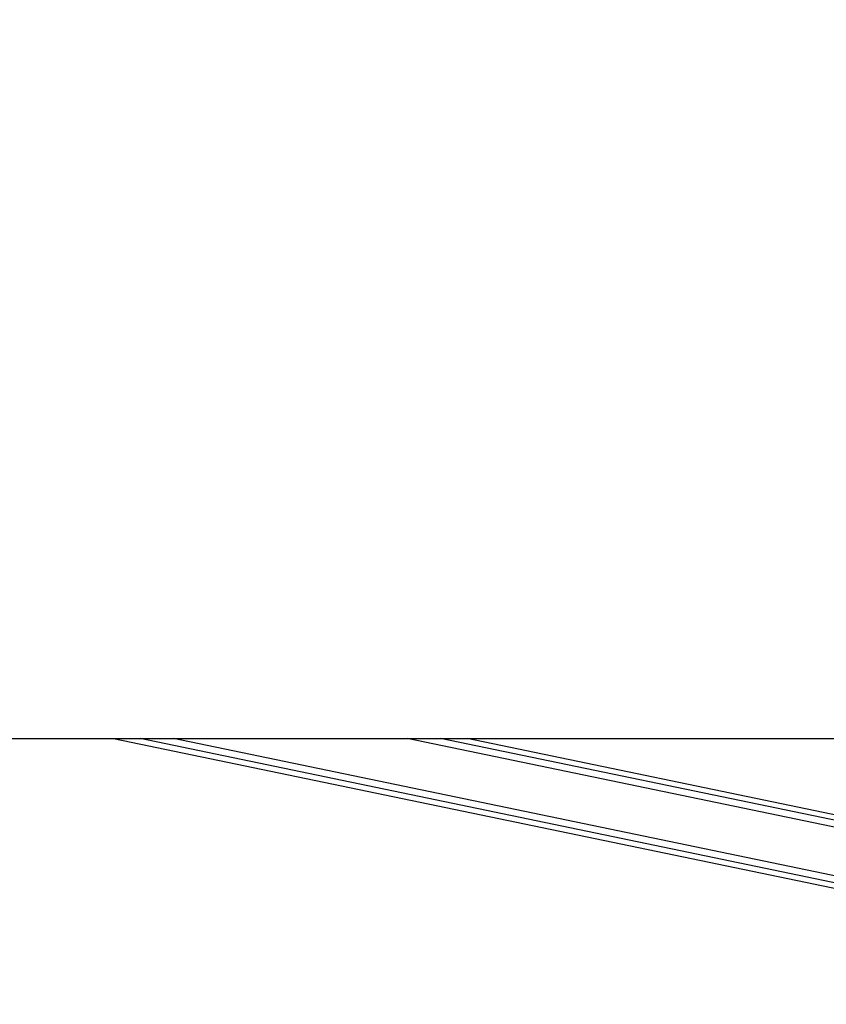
# Model space of a CAD drawing. Header units: millimetres. Extents: x 20 to 19631, y 28 to 16288.
# Tile 50 of 124: x 7834 to 8418, y 6420 to 7133. Entities that reach past the tile are written whole.
import ezdxf

# ---------------------------------------------------------------- set-up
doc = ezdxf.new("R2010")
doc.units = ezdxf.units.MM
doc.header["$LTSCALE"] = 2
doc.layers.add('COMPONENT_GEOMETRY', color=7, linetype='Continuous')
doc.styles.add('SLDTEXTSTYLE0', font='TXT', dxfattribs={"width": 0.75})
doc.dimstyles.new('SLDDIMSTYLE1', dxfattribs={"dimtxt": 100, "dimasz": 6.604, "dimexe": 0, "dimexo": 0.0625, "dimgap": 25, "dimtad": 0, "dimtih": 1, "dimtoh": 1, "dimdec": 1, "dimrnd": 1e-09, "dimzin": 12, "dimdsep": 46, "dimtxsty": 'SLDTEXTSTYLE0', "dimsah": 1, "dimcen": 0.09, "dimadec": 0, "dimazin": 3, "dimtfac": 1, "dimtdec": 1, "dimtofl": 0, "dimtmove": 0, "dimatfit": 3, "dimfxl": 1, "dimfrac": 2, "dimtolj": 1, "dimtzin": 12, "dimarcsym": 0})

# ---------------------------------------------------------------- blocks, each defined once
blk = doc.blocks.new('_D_4')
at = {"layer": 'COMPONENT_GEOMETRY', "color": 7}
for p, q in [((10221.03, 6612.47), (10221.03, 4529.82)), ((10020.96, 4509.51), (9990.49, 4509.51)), ((9990.49, 4509.51), (9990.49, 4350.76)), ((10421.1, 4509.51), (10451.57, 4509.51)), ((10451.57, 4509.51), (10451.57, 4350.76)), ((9990.49, 4350.76), (10020.96, 4350.76)), ((10451.57, 4350.76), (10421.1, 4350.76)), ((10221.03, 2118.49), (10221.03, 4201.14)), ((6365.47, 2118.49), (10227.38, 2118.49))]:
    blk.add_line(p, q, dxfattribs=at)
for points in [[(10221.03, 6612.47), (10220.01, 6605.86), (10222.04, 6605.86)], [(10221.03, 2118.49), (10222.04, 2125.1), (10220.01, 2125.1)]]:
    blk.add_solid(points, dxfattribs=at)
at = {"layer": 'COMPONENT_GEOMETRY', "color": 7, "char_height": 100, "attachment_point": 1, "style": 'SLDTEXTSTYLE0'}
for s, insert in [('7\'4.46"', (10020.96, 4479.66)), ('2247mm', (9948.25, 4330.05))]:
    blk.add_mtext(s, dxfattribs=dict(at, insert=insert))

msp = doc.modelspace()

# ---------------------------------------------------------------- linework, layer by layer
at = {"color": 7, "linetype": 'Continuous', "lineweight": 25}
for p, q in [((6355.4, 6612.47), (8895.3, 6612.47)), ((7902.23, 6612.47), (8744.63, 6437.49)), ((8646.97, 6510.89), (8157.92, 6612.47))]:
    msp.add_line(p, q, dxfattribs=at)
at = {"color": 8, "linetype": 'Continuous', "lineweight": 25}
for p, q in [((8745.43, 6441.33), (7921.49, 6612.47)), ((8746.43, 6446.15), (7945.72, 6612.47)), ((8677.25, 6495.61), (8114.63, 6612.47)), ((8660.33, 6504.15), (8138.82, 6612.47))]:
    msp.add_line(p, q, dxfattribs=at)
at = {"color": 7, "linetype": 'Continuous', "lineweight": 25}
msp.add_open_spline([(8407.08, 7736.15), (8393.5, 7728.61), (8311.26, 7682.94), (8159.85, 7599.42), (7883.75, 7447.73), (7399.79, 7182.77), (6867.16, 6891.83), (6472.83, 6676.57), (6355.4, 6612.47)], degree=3, knots=[0, 0, 0, 0, 0.0199849, 0.1210519, 0.2221195, 0.4242559, 0.8285467, 1, 1, 1, 1], dxfattribs=at)

# ---------------------------------------------------------------- dimensions: what is measured, and where the dimension line sits
at = {"layer": 'COMPONENT_GEOMETRY', "color": 7}
dim = msp.add_linear_dim(base=(10221.03, 6612.47), p1=(6362.93, 2118.49), p2=(11463.96, 6612.47), angle=90, dimstyle='SLDDIMSTYLE1', dxfattribs=at)
dim.commit()
dim.dimension.update_dxf_attribs({"geometry": '_D_4', "text_midpoint": (10221.03, 4365.48), "dimtype": 160})

doc.saveas('drawing.dxf')
